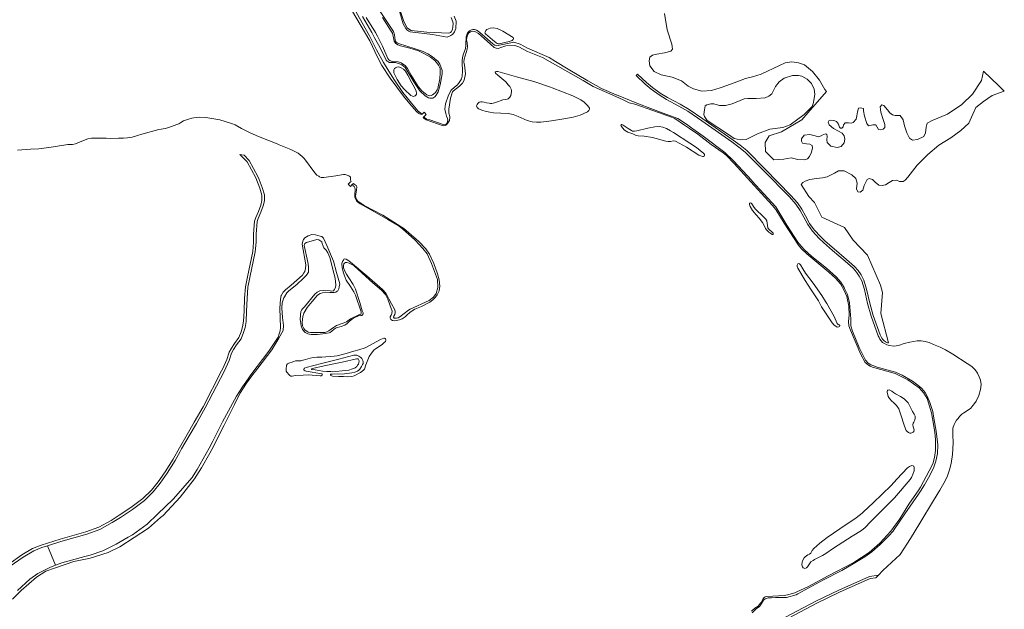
# Model space of a CAD drawing. Header units: metres. Extents: x 200176 to 205485, y 394066 to 399855.
# Tile 229 of 230: x 203917 to 205089, y 398343 to 399044. Entities that reach past the tile are written whole.
import ezdxf

# ---------------------------------------------------------------- set-up
doc = ezdxf.new("R2010")
doc.units = ezdxf.units.M
for name, color, linetype, lineweight in [('B-WE-GR-HEIDE-GV', 200, 'Continuous', 13), ('B-WE-OG-WATER-GV', 130, 'Continuous', 18), ('B-WE-OG-WATER_SLOOT-GV', 120, 'Continuous', 18), ('B-WE-VH-VERHARDING_FUNDERING_ZAND-GV', 7, 'Continuous', 18)]:
    doc.layers.add(name, color=color, linetype=linetype, lineweight=lineweight)

msp = doc.modelspace()

# ---------------------------------------------------------------- linework, layer by layer
at = {"layer": 'B-WE-GR-HEIDE-GV', "flags": 128}
for points in [[(204434.142, 399048.253), (204436.737, 399042.111), (204436.281, 399033.399), (204434.667, 399029.613), (204432.491, 399026.65), (204430.386, 399025.06), (204425.892, 399023.278), (204408.579, 399026.155), (204381.908, 399029.437), (204380.173, 399030.459), (204377.989, 399031.868), (204376.549, 399033.393), (204373.666, 399039.151), (204366.323, 399063.344)], [(204317.703, 399052.857), (204333.313, 399024.84), (204341.831, 399008.075), (204350.017, 398993.043), (204354.337, 398986.069), (204363.179, 398971.942), (204373.233, 398957.471), (204383.309, 398944.709), (204391.366, 398935.411), (204396.059, 398931.786), (204398.64, 398934.08), (204400.754, 398931.297), (204397.995, 398928.493), (204398.966, 398927.634), (204400.705, 398926.097), (204401.7, 398925.696), (204405.343, 398924.781), (204422.3, 398918.792), (204424.684, 398919.603), (204425.133, 398920.261), (204426.021, 398921.768), (204426.616, 398924.554), (204426.255, 398926.551), (204425.168, 398929.406), (204424.108, 398932.306), (204423.054, 398937.725), (204423.748, 398944.021), (204427.301, 398954.231), (204430.725, 398960.149), (204434.586, 398963.781), (204438.253, 398966.665), (204440.276, 398969.472), (204441.64, 398971.683), (204442.759, 398973.792), (204443.679, 398976.818), (204444.236, 398983.195), (204444.063, 398985.511), (204443.81, 398989.781), (204443.808, 398991.584), (204443.804, 398994.89), (204444.073, 398998.792), (204444.762, 399002.261), (204447.564, 399009.838), (204448.119, 399013.079), (204448.032, 399015.96), (204448.307, 399022.38), (204448.479, 399023.508), (204449.559, 399027.117), (204451.014, 399029.274), (204452.256, 399030.757), (204454.619, 399031.949), (204456.57, 399032.337), (204458.489, 399032.253), (204460.65, 399031.534), (204462.861, 399030.171), (204467.637, 399026.374), (204480.235, 399015.386), (204482.502, 399013.805), (204484.627, 399012.922), (204505.344, 399017.391), (204512.855, 399014.709), (204521.597, 399010.104), (204547.209, 398999.097), (204554.843, 398994.418), (204569.83, 398985.231), (204593.113, 398971.25), (204609.359, 398962.343), (204627.076, 398954.648), (204627.361, 398954.524), (204653.277, 398943.82), (204682.684, 398932.909), (204700.053, 398926.326), (204710.448, 398919.624), (204715.164, 398916.244), (204730.21, 398905.461), (204755.954, 398886.293), (204766.549, 398876.302), (204788.189, 398852.638), (204788.357, 398852.456), (204816.889, 398821.523), (204829.892, 398799.723), (204843.078, 398779.572), (204845.048, 398777.283), (204850.685, 398770.732), (204859.515, 398762.402), (204876.929, 398748.487), (204888.925, 398737.755), (204894.165, 398731.921), (204897.992, 398725.728), (204898.626, 398724.42), (204902.046, 398717.363), (204904.475, 398707.407), (204905.942, 398688.514), (204905.927, 398680.093), (204907.977, 398673.799), (204916.107, 398654.218), (204923.425, 398639.116), (204926.631, 398635.571), (204929.617, 398633.875), (204929.812, 398633.8), (204932.283, 398632.848), (204937.279, 398630.835), (204959.226, 398625.212), (204967.155, 398621.413), (204979.22, 398614.357), (204985.621, 398609.669), (204990.537, 398605.506), (204994.288, 398600.797), (204997.311, 398595.803), (205000.051, 398589.058), (205003.437, 398578.294), (205004.877, 398570.358), (205007.695, 398554.823), (205009.575, 398538.841), (205009.202, 398528.475), (205006.969, 398519.414), (205004.724, 398512.08), (204999.803, 398502.061), (204993.695, 398491.19), (204988.925, 398483.669), (204986.611, 398480.021), (204970.257, 398456.626), (204957.666, 398437.945), (204956.207, 398436.254), (204951.239, 398430.5), (204940.984, 398420.179), (204930.922, 398411.66), (204922.752, 398405.652), (204910.76, 398398.321), (204895.128, 398389.44), (204873.462, 398378.275), (204842.988, 398361.591), (204841.068, 398360.54), (204829.595, 398357.41), (204820.87, 398357.081), (204816.439, 398357.209), (204811.456, 398357.054), (204807.51, 398356.755), (204804.118, 398355.735), (204802.193, 398354.052), (204798.538, 398348.183), (204797.323, 398346.434), (204793.595, 398343.869), (204788.665, 398339.171)], [(204346.023, 399053.524), (204355.693, 399039.34), (204362.024, 399029.829), (204363.267, 399025.776), (204363.954, 399019.527), (204364.418, 399018.331), (204365.1, 399017.191), (204366.39, 399016.247), (204367.814, 399015.532), (204387.753, 399009.386), (204397.48, 399006.057), (204402.711, 399003.345), (204408.586, 398999.639), (204415.259, 398994.048), (204417.329, 398990.983), (204420.034, 398983.67), (204420.032, 398979.488), (204417.593, 398966.469), (204415.006, 398958.212), (204412.921, 398954.15), (204411.211, 398952.081), (204408.939, 398950.836), (204407.614, 398950.57), (204405.395, 398950.77), (204403.656, 398951.056), (204399.637, 398953.423), (204393.37, 398959.39), (204386.303, 398969.95), (204379.15, 398982.036), (204375.955, 398987.055), (204372.119, 398990.36), (204369.236, 398991.627), (204364.48, 398992.952), (204356.915, 398993.163), (204355.975, 398993.655), (204354.567, 398994.607), (204353.238, 398996.005), (204345.686, 399011.279), (204339.599, 399022.447), (204336.107, 399028.854), (204325.107, 399047.881)], [(204820.931, 398329.955), (204864.396, 398352.917), (204891.606, 398365.913), (204928.165, 398382.289), (204938.758, 398383.991), (204944.162, 398389.343), (204964.738, 398408.31), (204976.776, 398427.196), (204988.097, 398445.757), (205004.272, 398472.543), (205011.908, 398484.912), (205018.15, 398495.738), (205021.101, 398501.974), (205023.165, 398508.937), (205025.391, 398516.643), (205026.765, 398527.213), (205027.684, 398541.051), (205027.407, 398550.525), (205027.4, 398558.641), (205028.715, 398562.933), (205030.06, 398565.329), (205031.8, 398567.851), (205033.476, 398570.13), (205035.158, 398572.286), (205037.938, 398575.147), (205040.507, 398576.576), (205044.772, 398579.313), (205048.553, 398582.378), (205051.263, 398585.321), (205053.115, 398587.695), (205054.983, 398590.5), (205058.131, 398597.337), (205060.148, 398604.489), (205060.874, 398610.21), (205060.342, 398615.361), (205058.565, 398619.695), (205056.736, 398623.74), (205053.993, 398627.928), (205049.986, 398631.871), (205044.554, 398635.502), (205027.451, 398646.515), (205018.739, 398651.617), (205012.094, 398654.794), (205004.436, 398658.116), (204999.091, 398660.287), (204994.349, 398661.645), (204989.754, 398662.279), (204984.724, 398662.161), (204976.245, 398660.711), (204969.558, 398659.037), (204962.594, 398656.578), (204957.014, 398655.815), (204952.003, 398656.697), (204948.733, 398657.61), (204945.975, 398658.973), (204943.806, 398660.451), (204941.962, 398662.194), (204940.531, 398664.319), (204939.566, 398666.314), (204938.601, 398668.212), (204930.237, 398691.476), (204925.972, 398706.571), (204922.294, 398723.114), (204919.094, 398733.423), (204916.011, 398739.325), (204912.691, 398744.067), (204908.707, 398748.602), (204899.093, 398756.999), (204884.286, 398769.523), (204873.538, 398778.974), (204868.444, 398783.959), (204860.575, 398792.426), (204854.732, 398800.411), (204849.939, 398809.445), (204845.699, 398817.335), (204840.527, 398824.513), (204832.859, 398833.358), (204802.448, 398864.407), (204780.399, 398886.395), (204772.896, 398892.621), (204764.628, 398898.726), (204728.624, 398923.816), (204712.133, 398935.096), (204701.586, 398941.133), (204686.709, 398949.063), (204677.926, 398954.53), (204668.53, 398961.339), (204661.291, 398967.474), (204650.592, 398977.409), (204652.361, 398979.314), (204663.017, 398969.419), (204670.136, 398963.386), (204679.378, 398956.689), (204688.009, 398951.316), (204702.844, 398943.409), (204713.515, 398937.301), (204730.101, 398925.956), (204766.144, 398900.839), (204774.5, 398894.669), (204782.151, 398888.32), (204804.295, 398866.237), (204834.772, 398835.121), (204842.568, 398826.128), (204847.908, 398818.716), (204852.232, 398810.67), (204856.941, 398801.795), (204862.583, 398794.084), (204870.306, 398785.774), (204875.307, 398780.881), (204885.984, 398771.492), (204900.79, 398758.969), (204910.545, 398750.449), (204914.739, 398745.676), (204918.238, 398740.678), (204921.507, 398734.418), (204924.809, 398723.783), (204928.494, 398707.207), (204932.714, 398692.27), (204940.993, 398669.245), (204942.791, 398665.618), (204943.958, 398663.885), (204945.441, 398662.483), (204947.289, 398661.224), (204949.667, 398660.049), (204950.788, 398659.736), (204941.513, 398694.956), (204943.637, 398719.914), (204941.181, 398728.547), (204925.999, 398763.928), (204908.809, 398782.086), (204898.454, 398797.079), (204871.66, 398809.394), (204862.728, 398826.75), (204855.951, 398833.977), (204846.744, 398848.048), (204848.931, 398850.433), (204851.807, 398852.201), (204857.274, 398854.057), (204865.297, 398855.133), (204872.15, 398856.112), (204877.77, 398857.266), (204882.619, 398859.554), (204886.572, 398861.708), (204891.266, 398864.166), (204897.931, 398864.318), (204907.2, 398859.566), (204911.788, 398855.364), (204913.446, 398849.686), (204912.896, 398842.943), (204914.147, 398839.494), (204916.946, 398839), (204920.162, 398841.384), (204921.927, 398846.885), (204925.401, 398853.872), (204927.764, 398855.102), (204931.844, 398854.184), (204934.776, 398850.982), (204939.358, 398847.307), (204943.195, 398846.83), (204947.081, 398847.626), (204951.532, 398850.25), (204955.645, 398852.868), (204960.173, 398853.106), (204963.976, 398851.732), (204968.263, 398851.592), (204970.792, 398853.065), (204973.699, 398856.598), (204984.76, 398871.174), (204997.54, 398883.661), (205010.793, 398894.624), (205024.867, 398903.699), (205036.889, 398912.271), (205046.396, 398920.82), (205051.062, 398931.721), (205054.785, 398939.393), (205063.868, 398946.718), (205074.193, 398953.887), (205088.551, 398959.114), (205081.667, 398965.663), (205063.734, 398982.871), (205061.583, 398971.587), (205050.853, 398955.227), (205037.984, 398943.239), (205021.001, 398931.643), (205002.628, 398924.275), (204996.689, 398920.855), (204995.577, 398916.239), (204994.977, 398909.439), (204992.714, 398905.083), (204985.339, 398901.575), (204979.503, 398900.877), (204975.699, 398903.158), (204972.438, 398909.553), (204969.903, 398917.688), (204968.283, 398924.839), (204964.764, 398930.109), (204958.922, 398929.98), (204955.459, 398930.698), (204952.31, 398933.398), (204949.731, 398936.836), (204945.233, 398942.088), (204943.006, 398942.558), (204940.961, 398940.311), (204941.681, 398933.909), (204944.304, 398925.132), (204946.332, 398919.217), (204946.52, 398915.702), (204944.558, 398913.798), (204941.689, 398912.956), (204938.813, 398913.596), (204937.147, 398916.138), (204935.884, 398919.015), (204932.176, 398918.903), (204927.156, 398917.713), (204925.194, 398920.515), (204922.162, 398929.305), (204921.123, 398935.728), (204921.099, 398938.523), (204917.221, 398939.314), (204915.007, 398938.634), (204913.887, 398934.334), (204913.26, 398929.801), (204912.266, 398925.696), (204908.747, 398921.732), (204906.823, 398921.042), (204903.207, 398921.187), (204899.088, 398921.411), (204897.355, 398919.09), (204896.778, 398916.655), (204895.363, 398915.113), (204893.84, 398915.003), (204892.38, 398916.374), (204891.299, 398919.644), (204889.075, 398922.976), (204885.85, 398924.118), (204882.014, 398924.512), (204879.768, 398923.697), (204879.012, 398922.083), (204880.252, 398919.142), (204885.317, 398914.56), (204891.209, 398911.446), (204895.523, 398909.252), (204898.052, 398905.998), (204898.736, 398901.902), (204897.985, 398897.571), (204894.644, 398893.064), (204889.663, 398891.991), (204882.229, 398893.554), (204877.778, 398897.899), (204877.563, 398901.014), (204877.945, 398905.197), (204877.583, 398907.417), (204876.297, 398908.138), (204873.385, 398907.559), (204870.622, 398905.871), (204867.317, 398904.793), (204863.47, 398905.967), (204857.204, 398907.472), (204850.692, 398906.792), (204847.298, 398902.336), (204847.341, 398899.537), (204848.646, 398897.217), (204853.142, 398896.381), (204857.051, 398896.195), (204860.011, 398894.434), (204860.305, 398891.558), (204859.152, 398886.56), (204856.799, 398881.318), (204854.544, 398878.397), (204851.106, 398877.394), (204842.823, 398877.794), (204835.109, 398879.608), (204826.236, 398878.221), (204814.28, 398877.396), (204804.402, 398887.416), (204803.941, 398897.891), (204808.964, 398906.094), (204823.459, 398910.712), (204847.725, 398925.05), (204855.265, 398933.485), (204876.908, 398958.779), (204875.086, 398961.161), (204868.552, 398971.997), (204860.26, 398982.423), (204850.868, 398990.278), (204843.941, 398992.837), (204835.641, 398993.997), (204827.886, 398992.812), (204821.082, 398989.532), (204799.384, 398979.237), (204788.971, 398976.199), (204780.835, 398973.999), (204770.514, 398969.901), (204758.66, 398965.756), (204750.547, 398962.789), (204740.427, 398959.82), (204728.884, 398958.989), (204718.71, 398961.566), (204712.639, 398965.097), (204704.715, 398971.285), (204693.546, 398975.484), (204680.531, 398978.327), (204672.205, 398982.26), (204667.03, 398989.242), (204666.322, 398994.945), (204666.946, 398999.569), (204670.009, 399001.671), (204675.396, 399003.077), (204684.504, 399004.422), (204691.761, 399006.418), (204693.809, 399008.902), (204693.409, 399012.003), (204693.189, 399014.995), (204687.502, 399031.75), (204684.335, 399051.174)], [(203914.92, 398365.679), (203929.318, 398379.159), (203939.01, 398385.692), (203953.123, 398392.943), (203959.868, 398395.524), (203950.49, 398418.601), (203943.85, 398416.498), (203934.08, 398412.752), (203921.559, 398405.309), (203906.206, 398394.407)]]:
    msp.add_lwpolyline(points, dxfattribs=at)
for points in [[(204479.784, 399019.842), (204471.445, 399026.965), (204470.948, 399027.689), (204470.852, 399028.361), (204470.902, 399028.915), (204471.314, 399030.241), (204471.889, 399031.01), (204473.038, 399032.333), (204477.145, 399033.666), (204481.05, 399034.134), (204485.368, 399033.529), (204489.86, 399031.652), (204491.936, 399030.341), (204504.229, 399022.574), (204504.68, 399021.878), (204504.759, 399021.124), (204504.506, 399020.381), (204503.842, 399019.88), (204503.01, 399019.356), (204499.502, 399018.1), (204487.839, 399015.373), (204486.398, 399015.329), (204485.337, 399015.616), (204483.968, 399016.268)], [(204386.977, 398963.428), (204388.986, 398958.954), (204389.437, 398956.535), (204389.328, 398955.461), (204388.678, 398954.306), (204387.989, 398953.605), (204386.667, 398952.876), (204385.564, 398952.726), (204384.448, 398953.076), (204382.79, 398954.022), (204375.147, 398961.045), (204371.199, 398965.308), (204366.406, 398972.837), (204362.378, 398980.776), (204362.246, 398983.007), (204362.62, 398984.478), (204363.255, 398985.765), (204364.283, 398986.728), (204365.922, 398987.577), (204368.029, 398987.813), (204371.324, 398986.671), (204373.95, 398985.125), (204376.18, 398982.643), (204379.023, 398977.862), (204383.694, 398969.083)], [(204812.069, 398955.746), (204816.317, 398964.399), (204820.83, 398969.943), (204826.79, 398974.312), (204836.512, 398977.661), (204843.756, 398977.631), (204847.583, 398976.974), (204854.232, 398973.116), (204859.284, 398968.183), (204862.363, 398961.265), (204863.324, 398955.409), (204861.62, 398945.689), (204859.912, 398940.597), (204850.54, 398931.156), (204833.892, 398919.128), (204825.266, 398915.766), (204809.778, 398913.829), (204795.096, 398908.169), (204781.437, 398901.522), (204774.37, 398901.123), (204767.269, 398902.856), (204759.424, 398908.372), (204735.27, 398924.138), (204731.857, 398928.686), (204731.219, 398931.251), (204731.897, 398936.782), (204732.747, 398941.398), (204734.59, 398942.776), (204739.292, 398943.873), (204743.126, 398943.764), (204749.801, 398942.098), (204756.925, 398942.13), (204764.862, 398943.979), (204779.058, 398949.707), (204783.511, 398950.442), (204793.556, 398950.438), (204804.157, 398951.097), (204808.502, 398952.869)]]:
    msp.add_lwpolyline(points, close=True, dxfattribs=at)
at = {"layer": 'B-WE-OG-WATER-GV', "flags": 128}
for points in [[(204787.959, 398341.047), (204791.685, 398344.616), (204795.886, 398347.137), (204798.159, 398349.982), (204799.206, 398351.46), (204801.296, 398355.421), (204802.86, 398357.329), (204804.043, 398358.221), (204806.072, 398358.461), (204827.074, 398359.791), (204832.089, 398360.802), (204839.2, 398362.764), (204841.841, 398363.962), (204846.185, 398365.932), (204855.671, 398370.299), (204879.068, 398382.918), (204909.709, 398398.92), (204927.966, 398410.731), (204940.316, 398421.709), (204953.597, 398435.993), (204964.093, 398450.632), (204975.035, 398468.001), (204986.759, 398485.121), (204988.871, 398488.204), (204999.336, 398507.623), (205003.562, 398516.018), (205005.692, 398523.463), (205006.581, 398531.931), (205006.853, 398545.044), (205005.847, 398553.689), (205003.142, 398570.043), (205002.034, 398576.739), (204996.64, 398593.631), (204992.954, 398600.187), (204987.093, 398606.469), (204973.898, 398616.065), (204958.699, 398623.651), (204931.765, 398630.902), (204929.173, 398632.177), (204926.969, 398633.262), (204922.939, 398636.649), (204918.008, 398646.236), (204905.493, 398674.83), (204903.772, 398679.912), (204903.346, 398685.064), (204904.056, 398692.642), (204903.43, 398703.306), (204901.303, 398714.78), (204898.033, 398722.205), (204893.714, 398730.157), (204887.75, 398736.879), (204879.915, 398744.014), (204853.69, 398765.484), (204847.152, 398771.686), (204843.719, 398775.829), (204843.591, 398776.029), (204826.878, 398802.106), (204816.965, 398818.178), (204812.458, 398823.617), (204787.125, 398851.32), (204767.214, 398873.095), (204758.191, 398882.349), (204754.014, 398885.702), (204739.894, 398895.623), (204724.023, 398907.763), (204713.968, 398914.575), (204707.985, 398918.628), (204696.552, 398926.626), (204692.852, 398927.928), (204671.598, 398935.651), (204649.071, 398943.541), (204642.495, 398945.256), (204635.274, 398948.751), (204626.297, 398952.765), (204599.599, 398964.703), (204587.547, 398971.708), (204539.213, 398999.176), (204521.355, 399005.948), (204511.143, 399011.713), (204506.241, 399013.352), (204495.491, 399012.692), (204490.8, 399011.086), (204486.714, 399009.872), (204484.02, 399009.96), (204481.632, 399010.992), (204477.113, 399015.401), (204463.18, 399027.352), (204458.769, 399029.825), (204455.999, 399030.209), (204453.495, 399029.561), (204451.809, 399028.182), (204450.133, 399025.549), (204449.144, 399022.386), (204448.87, 399019.801), (204449.692, 399016.321), (204450.039, 399012.247), (204449.677, 399009.089), (204446.159, 398997.18), (204445.726, 398993.69), (204446.223, 398991.587), (204446.548, 398990.21), (204447.611, 398979.722), (204446.216, 398972.054), (204444.197, 398968.625), (204440.628, 398965.109), (204433.426, 398959.239), (204432.089, 398958.029), (204429.696, 398950.575), (204427.682, 398937.405), (204428.051, 398932.944), (204429.08, 398928.968), (204429.035, 398927.621), (204428.657, 398924.223), (204427.221, 398921.573), (204425.213, 398919.011), (204423.429, 398918.314), (204421.089, 398917.944), (204400.794, 398925.029), (204399.535, 398925.646), (204398.146, 398926.784), (204397.151, 398927.746), (204397.995, 398928.493), (204400.754, 398931.297), (204398.64, 398934.08), (204396.059, 398931.786), (204395.136, 398931.107), (204392.154, 398932.614), (204389.423, 398934.971), (204381.361, 398943.964), (204373.944, 398953.201), (204358.144, 398974.49), (204348.319, 398989.389), (204342.832, 398999.362), (204333.947, 399018.826), (204312.228, 399055.71)], [(204368.919, 399058.247), (204374.172, 399041.682), (204378.269, 399034.225), (204380.921, 399032.356), (204383.03, 399031.237), (204401.781, 399029.236), (204427.845, 399027.849), (204429.007, 399028.149), (204429.748, 399028.573), (204430.585, 399029.68), (204432.126, 399032.401), (204432.657, 399035.287), (204432.831, 399039.552), (204432.588, 399041.541), (204430.457, 399046.487)], [(204329.462, 399046.608), (204340.643, 399028.827), (204342.917, 399024.258), (204348.785, 399012.468), (204355.458, 398997.896), (204356.608, 398996.296), (204357.806, 398995.406), (204359.066, 398994.725), (204360.788, 398994.203), (204367.7, 398993.823), (204370.999, 398992.741), (204372.918, 398991.612), (204375.754, 398989.326), (204378.599, 398986.113), (204383.155, 398978.078), (204391.53, 398964.411), (204395.706, 398959.491), (204401.672, 398954.685), (204403.625, 398953.719), (204404.872, 398953.539), (204406.716, 398953.745), (204408.581, 398954.614), (204410.054, 398955.654), (204411.832, 398957.313), (204414.005, 398960.585), (204414.656, 398962.109), (204417.253, 398973.62), (204417.676, 398980.814), (204417.434, 398985.939), (204415.619, 398989.96), (204414.601, 398991.052), (204411.003, 398995.386), (204406.097, 398999.382), (204399.01, 399003.433), (204391.966, 399006.721), (204381.64, 399009.972), (204370.518, 399012.709), (204367.063, 399013.944), (204364.274, 399015.894), (204362.701, 399018.235), (204362.104, 399022.339), (204360.905, 399027.72), (204358.62, 399031.465), (204349.142, 399046.705)], [(203914.675, 398888.722), (203930.128, 398889.894), (203940.15, 398890.512), (203957.767, 398892.746), (203974.489, 398895.446), (203980.323, 398895.639), (203983.672, 398896.312), (203989.46, 398898.932), (203998.658, 398902.434), (204002.824, 398903.241), (204010.141, 398903.237), (204020.174, 398902.974), (204025.771, 398902.828), (204034.932, 398903.03), (204041.041, 398903.062), (204045.674, 398903.409), (204051.084, 398904.344), (204055.175, 398905.441), (204057.704, 398906.289), (204062.682, 398907.848), (204083.109, 398913.287), (204090.726, 398914.522), (204097.924, 398916.926), (204104.466, 398919.47), (204106.678, 398920.197), (204109.256, 398921.754), (204112.149, 398923.741), (204114.614, 398924.689), (204116.818, 398925.298), (204122.25, 398926.896), (204124.365, 398927.25), (204131.503, 398928.09), (204138.96, 398927.696), (204155.381, 398924.976), (204169.152, 398920.68), (204173.529, 398919.025), (204181.29, 398914.761), (204191.543, 398909.4), (204201.64, 398905.237), (204223.61, 398896.379), (204226.146, 398895.356), (204239.892, 398889.66), (204248.572, 398885.285), (204253.34, 398881.37), (204256.319, 398878.385), (204268.498, 398861.986), (204270.993, 398859.225), (204273.177, 398857.815), (204274.163, 398857.296), (204276.17, 398856.422), (204279.171, 398856.192), (204293.553, 398858.364), (204302.384, 398859.99), (204304.448, 398859.943), (204309.062, 398858.272), (204310.139, 398857.699), (204310.837, 398856.796), (204310.9, 398854.605), (204311.066, 398853.216), (204311.67, 398851.63), (204310.49, 398850.726), (204308.226, 398848.553), (204310.748, 398845.838), (204312.947, 398848.11), (204314.426, 398849.207), (204315.208, 398848.357), (204315.288, 398848.27), (204317.518, 398846.833), (204318.259, 398845.167), (204318.144, 398841.421), (204316.985, 398834.23), (204317.945, 398830.22), (204319.653, 398828.107), (204327.239, 398823.024), (204349.366, 398811.714), (204366.764, 398800.73), (204374.275, 398795.937), (204388.806, 398783.059), (204391.655, 398780.534), (204400.4, 398771.57), (204404.922, 398765.462), (204410.194, 398754.36), (204414.461, 398741.759), (204416.354, 398734.739), (204417.124, 398727.273), (204416.207, 398721.539), (204413.808, 398717.047), (204411.888, 398713.995), (204408.984, 398711.153), (204405.37, 398708.36), (204395.177, 398703.168), (204387.586, 398699.888), (204381.834, 398696.214), (204381.473, 398695.984), (204377.935, 398692.901), (204375.897, 398690.902), (204372.461, 398688.62), (204369.144, 398687.375), (204363.21, 398686.072), (204360.77, 398686.525), (204358.905, 398687.746), (204358.148, 398689.176), (204358.117, 398690.793), (204359.155, 398692.765), (204360.102, 398694.791), (204360.335, 398697.484), (204357.711, 398704.935), (204355.419, 398711.697), (204352.611, 398717.165), (204347.621, 398722.687), (204337.607, 398731.169), (204329.183, 398738.59), (204315.189, 398751.384), (204312.556, 398753.181), (204309.38, 398754.682), (204306.43, 398755.313), (204304.903, 398755.227), (204303.817, 398754.637), (204303.457, 398754.234), (204303.134, 398753.686), (204302.585, 398751.918), (204302.573, 398748.972), (204304.575, 398744.225), (204306.129, 398741.566), (204308.742, 398737.096), (204313.914, 398729.375), (204316.851, 398723.709), (204322.18, 398707.899), (204324.824, 398697.976), (204325.844, 398695.53), (204325.8, 398694.202), (204324.902, 398692.886), (204324.45, 398692.537), (204323.198, 398692.29), (204322.467, 398692.72), (204316.849, 398690.493), (204313.086, 398688.28), (204309.618, 398685.525), (204306.967, 398682.904), (204303.983, 398680.97), (204299.687, 398679.317), (204293.882, 398677.815), (204291.387, 398676.086), (204288.843, 398673.647), (204286.746, 398672.176), (204285.562, 398671.886), (204281.285, 398670.84), (204271.529, 398669.942), (204264.004, 398669.699), (204260.017, 398670.448), (204256.82, 398672.331), (204253.774, 398675.724), (204252.03, 398680.073), (204251.056, 398688.028), (204251.764, 398696.961), (204252.641, 398698.659), (204253.61, 398700.303), (204256.245, 398702.688), (204268.502, 398717.86), (204271.228, 398720.191), (204274.561, 398721.673), (204278.738, 398722.289), (204286.724, 398721.645), (204288.799, 398721.407), (204290.777, 398721.842), (204291.621, 398723.067), (204293.074, 398725.533), (204293.414, 398728.408), (204292.526, 398736.928), (204291.107, 398742.552), (204286.401, 398761.203), (204283.883, 398766.746), (204281.875, 398770.02), (204280.408, 398771.499), (204279.361, 398772.854), (204278.217, 398774.881), (204277.375, 398777.837), (204276.903, 398779.961), (204273.067, 398782.22), (204270.664, 398782.528), (204258.602, 398779.175), (204256.467, 398777.849), (204255.983, 398777.026), (204255.794, 398775.661), (204260.212, 398755.59), (204261.075, 398750.161), (204261.008, 398745.033), (204260.744, 398743.958), (204258.447, 398740.267), (204254.752, 398736.292), (204247.046, 398729.266), (204237.363, 398721.805), (204235.055, 398719.35), (204232.286, 398714.647), (204231.505, 398713.322), (204229.626, 398707.416), (204229.112, 398701.321), (204230.096, 398690.04), (204231.337, 398680.45), (204230.732, 398674.41), (204225.751, 398665.533), (204217.391, 398651.757), (204200.589, 398629.912), (204193.693, 398620.766), (204187.099, 398612.021), (204179.31, 398599.631), (204172.725, 398586.778), (204160.564, 398561.953), (204145.945, 398533.16), (204143.638, 398528.617), (204133.814, 398511.52), (204125.305, 398498.324), (204108.32, 398476.586), (204087.916, 398454.894), (204085.058, 398452.432), (204070.44, 398439.843), (204036.589, 398417.459), (204022.536, 398410.727), (204001.173, 398404.116), (203995.577, 398402.983), (203981.897, 398400.214), (203959.996, 398392.69), (203948.503, 398388.633), (203937.255, 398381.232), (203918.983, 398365.666), (203908.684, 398355.156)]]:
    msp.add_lwpolyline(points, dxfattribs=at)
for points in [[(204484.406, 398982.519), (204486.102, 398982.28), (204508.479, 398976.193), (204528.812, 398970.613), (204548.876, 398963.609), (204550.729, 398962.91), (204575.506, 398953.561), (204584.876, 398948.613), (204588.678, 398945.93), (204593.207, 398941.363), (204595.023, 398938.964), (204595.064, 398937.42), (204594.253, 398935.935), (204592.982, 398934.53), (204584.031, 398930.62), (204575.572, 398928.193), (204564.66, 398926.008), (204550.025, 398923.736), (204537.227, 398922.219), (204532.081, 398922.083), (204527.154, 398922.642), (204521.171, 398924.202), (204517.631, 398925.717), (204510.343, 398928.933), (204504.477, 398931.122), (204498.367, 398932.251), (204481.121, 398933.289), (204476.737, 398933.908), (204470.944, 398935.04), (204468.101, 398936.018), (204462.957, 398938.035), (204461.522, 398939.577), (204460.859, 398941.677), (204461.501, 398943.198), (204462.398, 398944.506), (204464.073, 398945.736), (204466.09, 398946.258), (204467.418, 398946.362), (204470.023, 398945.841), (204472.837, 398945.134), (204475.76, 398944.615), (204477.401, 398944.282), (204479.027, 398944.464), (204482.054, 398945.087), (204484.406, 398945.855), (204486.747, 398946.819), (204488.714, 398947.687), (204491.963, 398948.687), (204495.252, 398949.219), (204497.178, 398949.478), (204498.511, 398950.022), (204500.443, 398951.797), (204501.54, 398953.874), (204502.15, 398955.985), (204502.361, 398958.71), (204502.251, 398959.598), (204501.92, 398961.186), (204500.339, 398964.523), (204498.611, 398966.427), (204495.465, 398970.116), (204486.249, 398978.014), (204483.442, 398980.237), (204482.928, 398981.299), (204482.89, 398981.449), (204483.23, 398982.135)], [(204694.969, 398909.805), (204714.424, 398897.093), (204722.318, 398892.113), (204726.887, 398888.632), (204731.194, 398884.933), (204731.985, 398883.55), (204731.975, 398882.921), (204731.393, 398881.885), (204730.822, 398881.478), (204729.432, 398881.39), (204727.555, 398882.05), (204725.369, 398883.031), (204710.577, 398892.243), (204697.538, 398899.474), (204695.112, 398899.967), (204691.539, 398899.333), (204688.605, 398899.317), (204686.077, 398899.747), (204670.172, 398903.805), (204660.19, 398905.637), (204653.104, 398905.791), (204650.718, 398906.451), (204648.961, 398907.1), (204646.752, 398908.349), (204644.309, 398908.917), (204640.761, 398910.364), (204636.994, 398912.582), (204634.267, 398915.552), (204632.697, 398917.928), (204632.479, 398918.191), (204632.638, 398918.855), (204632.969, 398919.284), (204633.684, 398919.411), (204635.086, 398918.601), (204641.183, 398914.614), (204645.139, 398912.086), (204646.501, 398911.62), (204648.554, 398911.548), (204651.556, 398911.776), (204664.453, 398914.931), (204672.965, 398916.557), (204677.94, 398916.891), (204682.471, 398916.103), (204686.694, 398914.617), (204691.565, 398912.029)], [(204796.835, 398807.987), (204793.3, 398811.904), (204789.134, 398817.359), (204786.302, 398821.792), (204785.457, 398824.416), (204785.438, 398825.508), (204785.62, 398825.903), (204786.609, 398826.368), (204787.37, 398825.957), (204788.275, 398825.267), (204791.159, 398820.61), (204792.443, 398818.794), (204802.294, 398809.608), (204804.849, 398806.873), (204806.018, 398804.873), (204806.612, 398802.152), (204807.359, 398796.411), (204808.018, 398795.429), (204813.298, 398790.742), (204813.528, 398790.09), (204813.541, 398789.192), (204813.033, 398788.683), (204812.495, 398788.636), (204811.66, 398789.029), (204810.652, 398789.657), (204808.499, 398791.506), (204805.686, 398794.338), (204804.574, 398795.921), (204802.709, 398800.07), (204800.903, 398802.783)], [(204867.571, 398709.839), (204858.777, 398723.07), (204851.834, 398734.068), (204842.878, 398748.671), (204842.189, 398750.626), (204842.159, 398751.598), (204842.18, 398752.347), (204842.488, 398753.046), (204843.076, 398753.887), (204844.116, 398754.129), (204845.353, 398753.359), (204846.126, 398752.56), (204848.822, 398747.703), (204852.255, 398742.704), (204861.338, 398730.755), (204871.37, 398716.245), (204875.905, 398709.054), (204877.51, 398706.51), (204886.198, 398691.374), (204889.706, 398683.024), (204890.25, 398682.368), (204891.074, 398681.854), (204891.973, 398681.358), (204893.067, 398680.359), (204893.056, 398680.239), (204892.645, 398679.478), (204891.588, 398678.801), (204889.93, 398678.69), (204888.041, 398679.739), (204886.238, 398680.926), (204883.866, 398683.547), (204871.145, 398702.719)], [(204287.182, 398622.316), (204287.534, 398622.601), (204288.961, 398622.621), (204303.683, 398623.178), (204312.455, 398624.286), (204315.967, 398624.924), (204319.22, 398626.268), (204320.82, 398627.418), (204321.981, 398628.763), (204324.055, 398631.971), (204325.238, 398633.981), (204325.9, 398635.313), (204326.07, 398636.751), (204325.633, 398639.038), (204325.309, 398639.844), (204324.498, 398641.183), (204323.214, 398642.554), (204320.764, 398644.243), (204318.448, 398645.115), (204317.018, 398645.404), (204314.782, 398645.367), (204302.902, 398641.907), (204297.202, 398640.515), (204276.248, 398635.399), (204258.087, 398630.778), (204256.023, 398629.779), (204255.627, 398629.212), (204255.407, 398628.42), (204255.492, 398627.939), (204255.86, 398627.414), (204256.911, 398626.796), (204258.079, 398626.169), (204276.967, 398623.042), (204277.26, 398622.808), (204277.284, 398622.117), (204276.999, 398621.424), (204276.133, 398620.58), (204274.878, 398620.643), (204260.506, 398621.725), (204254.68, 398621.651), (204245.357, 398621.174), (204241.337, 398620.405), (204239.955, 398620.358), (204238.741, 398621.011), (204237.844, 398621.786), (204234.973, 398624.953), (204234.425, 398626.321), (204234.252, 398628.638), (204234.886, 398633.37), (204235.953, 398635.079), (204237.357, 398635.79), (204238.644, 398636.2), (204241.356, 398636.941), (204242.498, 398637.314), (204243.576, 398637.786), (204245.498, 398638.438), (204246.906, 398638.531), (204249.58, 398638.371), (204251.978, 398638.682), (204254.324, 398639.148), (204254.555, 398639.194), (204262.753, 398641.624), (204266.618, 398642.547), (204270.824, 398642.899), (204276.814, 398642.939), (204291.323, 398643.867), (204294.954, 398644.496), (204305.676, 398647.347), (204314.755, 398649.812), (204320.641, 398651.451), (204328.401, 398654.078), (204346.756, 398663.936), (204350.516, 398665.412), (204351.207, 398665.436), (204352.029, 398664.952), (204352.55, 398664.583), (204352.931, 398663.559), (204352.791, 398662.904), (204352.374, 398661.673), (204351.032, 398660.126), (204348.613, 398658.106), (204340.601, 398652.859), (204338.553, 398651.052), (204335.853, 398647.721), (204333.268, 398643.645), (204329.323, 398633.605), (204327.472, 398628.79), (204326.32, 398627.253), (204322.815, 398624.643), (204315.283, 398620.836), (204312.426, 398620.059), (204307.204, 398619.443), (204302.547, 398619.787), (204297.164, 398619.964), (204296.573, 398619.984), (204289.451, 398620.426), (204287.673, 398621.166), (204287.334, 398621.426), (204287.012, 398621.924)], [(204287.672, 398625.713), (204282.679, 398625.952), (204277.526, 398626.342), (204268.902, 398627.73), (204264.933, 398628.407), (204264.454, 398628.689), (204264.592, 398628.977), (204265.616, 398629.358), (204279.611, 398632.649), (204293.119, 398635.376), (204301.079, 398636.983), (204317.881, 398641.02), (204319.426, 398641.033), (204319.929, 398640.737), (204320.58, 398640.015), (204321.058, 398638.319), (204320.843, 398636.231), (204320.3, 398634.736), (204319.408, 398633.324), (204318.369, 398631.875), (204316.314, 398630.317), (204315.004, 398629.398), (204313.467, 398628.826), (204309.082, 398627.595), (204300.86, 398626.532), (204293.64, 398625.71), (204289.559, 398625.622)], [(204979.434, 398578.286), (204981.151, 398574.944), (204982.327, 398572.75), (204982.674, 398570.754), (204982.009, 398568.054), (204980.777, 398565.77), (204980.007, 398564.534), (204979.748, 398562.28), (204980.192, 398560.033), (204981.324, 398556.341), (204981.001, 398554.699), (204980.242, 398553.582), (204978.556, 398552.916), (204977.178, 398552.439), (204975.988, 398552.672), (204974.603, 398553.408), (204973.04, 398554.572), (204971.7, 398555.788), (204969.885, 398560.732), (204965.07, 398575.625), (204963.195, 398581.423), (204960.427, 398585.245), (204956.853, 398588.996), (204954.734, 398590.697), (204952.184, 398593.747), (204950.436, 398596.043), (204949.815, 398598.21), (204949.13, 398600.988), (204949.333, 398602.641), (204949.556, 398603.202), (204950.046, 398603.786), (204951.71, 398604.212), (204953.25, 398603.316), (204954.956, 398602.381), (204956.765, 398601), (204959.135, 398599.397), (204964.911, 398596.118), (204969.444, 398593.294), (204971.667, 398591.147), (204974.141, 398588.589)], [(204907.585, 398430.081), (204885.545, 398415.714), (204876.141, 398409.494), (204872.176, 398407.006), (204866.016, 398403.851), (204862.948, 398402.394), (204861.376, 398401.402), (204858.457, 398399.47), (204854.418, 398393.596), (204853.075, 398392.461), (204851.138, 398391.698), (204850.337, 398391.942), (204849.364, 398392.421), (204848.43, 398393.575), (204847.62, 398396.05), (204847.975, 398399.07), (204848.515, 398400.958), (204850.523, 398404.284), (204851.505, 398405.452), (204854.95, 398407.819), (204856.864, 398408.852), (204858.383, 398410.067), (204859.267, 398411.486), (204859.934, 398413.169), (204861.834, 398415.608), (204869.047, 398421.985), (204877.718, 398428.661), (204892.794, 398438.784), (204912.177, 398451.946), (204919.351, 398457.647), (204921.061, 398459.241), (204932.388, 398469.803), (204953.978, 398490.489), (204960.829, 398497.917), (204973.292, 398511.193), (204975.902, 398512.936), (204978.446, 398513.958), (204980.139, 398513.92), (204980.786, 398513.327), (204981.344, 398511.263), (204981.177, 398507.934), (204980.17, 398504.684), (204978.028, 398499.917), (204976.516, 398497.49), (204957.764, 398475.546), (204934.196, 398451.821), (204929.484, 398447.078), (204923.175, 398440.52), (204918.537, 398437.052)]]:
    msp.add_lwpolyline(points, close=True, dxfattribs=at)
at = {"layer": 'B-WE-OG-WATER_SLOOT-GV', "flags": 128}
for points in [[(204788.665, 398339.171), (204793.595, 398343.869), (204797.323, 398346.434), (204798.538, 398348.183), (204802.193, 398354.052), (204804.118, 398355.735), (204807.51, 398356.755), (204811.456, 398357.054), (204816.439, 398357.209), (204820.87, 398357.081), (204829.595, 398357.41), (204841.068, 398360.54), (204842.988, 398361.591), (204873.462, 398378.275), (204895.128, 398389.44), (204910.76, 398398.321), (204922.752, 398405.652), (204930.922, 398411.66), (204940.984, 398420.179), (204951.239, 398430.5), (204956.207, 398436.254), (204957.666, 398437.945), (204970.257, 398456.626), (204986.611, 398480.021), (204988.925, 398483.669), (204993.695, 398491.19), (204999.803, 398502.061), (205004.724, 398512.08), (205006.969, 398519.414), (205009.202, 398528.475), (205009.575, 398538.841), (205007.695, 398554.823), (205004.877, 398570.358), (205003.437, 398578.294), (205000.051, 398589.058), (204997.311, 398595.803), (204994.288, 398600.797), (204990.537, 398605.506), (204985.621, 398609.669), (204979.22, 398614.357), (204967.155, 398621.413), (204959.226, 398625.212), (204937.279, 398630.835), (204932.283, 398632.848), (204929.812, 398633.8), (204929.617, 398633.875), (204926.631, 398635.571), (204923.425, 398639.116), (204916.107, 398654.218), (204907.977, 398673.799), (204905.927, 398680.093), (204905.942, 398688.514), (204904.475, 398707.407), (204902.046, 398717.363), (204898.626, 398724.42), (204897.992, 398725.728), (204894.165, 398731.921), (204888.925, 398737.755), (204876.929, 398748.487), (204859.515, 398762.402), (204850.685, 398770.732), (204845.048, 398777.283), (204843.078, 398779.572), (204829.892, 398799.723), (204816.889, 398821.523), (204788.357, 398852.456), (204788.189, 398852.638), (204766.549, 398876.302), (204755.954, 398886.293), (204730.21, 398905.461), (204715.164, 398916.244), (204710.448, 398919.624), (204700.053, 398926.326), (204682.684, 398932.909), (204653.277, 398943.82), (204627.361, 398954.524), (204627.076, 398954.648), (204609.359, 398962.343), (204593.113, 398971.25), (204569.83, 398985.231), (204554.843, 398994.418), (204547.209, 398999.097), (204521.597, 399010.104), (204512.855, 399014.709), (204505.344, 399017.391), (204484.627, 399012.922), (204482.502, 399013.805), (204480.235, 399015.386), (204467.637, 399026.374), (204462.861, 399030.171), (204460.65, 399031.534), (204458.489, 399032.253), (204456.57, 399032.337), (204454.619, 399031.949), (204452.256, 399030.757), (204451.014, 399029.274), (204449.559, 399027.117), (204448.479, 399023.508), (204448.307, 399022.38), (204448.032, 399015.96), (204448.119, 399013.079), (204447.564, 399009.838), (204444.762, 399002.261), (204444.073, 398998.792), (204443.804, 398994.89), (204443.808, 398991.584), (204443.81, 398989.781), (204444.063, 398985.511), (204444.236, 398983.195), (204443.679, 398976.818), (204442.759, 398973.792), (204441.64, 398971.683), (204440.276, 398969.472), (204438.253, 398966.665), (204434.586, 398963.781), (204430.725, 398960.149), (204427.301, 398954.231), (204423.748, 398944.021), (204423.054, 398937.725), (204424.108, 398932.306), (204425.168, 398929.406), (204426.255, 398926.551), (204426.616, 398924.554), (204426.021, 398921.768), (204425.133, 398920.261), (204424.684, 398919.603), (204422.3, 398918.792), (204405.343, 398924.781), (204401.7, 398925.696), (204400.705, 398926.097), (204398.966, 398927.634), (204397.995, 398928.493), (204397.151, 398927.746), (204398.146, 398926.784), (204399.535, 398925.646), (204400.794, 398925.029), (204421.089, 398917.944), (204423.429, 398918.314), (204425.213, 398919.011), (204427.221, 398921.573), (204428.657, 398924.223), (204429.035, 398927.621), (204429.08, 398928.968), (204428.051, 398932.944), (204427.682, 398937.405), (204429.696, 398950.575), (204432.089, 398958.029), (204433.426, 398959.239), (204440.628, 398965.109), (204444.197, 398968.625), (204446.216, 398972.054), (204447.611, 398979.722), (204446.548, 398990.21), (204446.223, 398991.587), (204445.726, 398993.69), (204446.159, 398997.18), (204449.677, 399009.089), (204450.039, 399012.247), (204449.692, 399016.321), (204448.87, 399019.801), (204449.144, 399022.386), (204450.133, 399025.549), (204451.809, 399028.182), (204453.495, 399029.561), (204455.999, 399030.209), (204458.769, 399029.825), (204463.18, 399027.352), (204477.113, 399015.401), (204481.632, 399010.992), (204484.02, 399009.96), (204486.714, 399009.872), (204490.8, 399011.086), (204495.491, 399012.692), (204506.241, 399013.352), (204511.143, 399011.713), (204521.355, 399005.948), (204539.213, 398999.176), (204587.547, 398971.708), (204599.599, 398964.703), (204626.297, 398952.765), (204635.274, 398948.751), (204642.495, 398945.256), (204649.071, 398943.541), (204671.598, 398935.651), (204692.852, 398927.928), (204696.552, 398926.626), (204707.985, 398918.628), (204713.968, 398914.575), (204724.023, 398907.763), (204739.894, 398895.623), (204754.014, 398885.702), (204758.191, 398882.349), (204767.214, 398873.095), (204787.125, 398851.32), (204812.458, 398823.617), (204816.965, 398818.178), (204826.878, 398802.106), (204843.591, 398776.029), (204843.719, 398775.829), (204847.152, 398771.686), (204853.69, 398765.484), (204879.915, 398744.014), (204887.75, 398736.879), (204893.714, 398730.157), (204898.033, 398722.205), (204901.303, 398714.78), (204903.43, 398703.306), (204904.056, 398692.642), (204903.346, 398685.064), (204903.772, 398679.912), (204905.493, 398674.83), (204918.008, 398646.236), (204922.939, 398636.649), (204926.969, 398633.262), (204929.173, 398632.177), (204931.765, 398630.902), (204958.699, 398623.651), (204973.898, 398616.065), (204987.093, 398606.469), (204992.954, 398600.187), (204996.64, 398593.631), (205002.034, 398576.739), (205003.142, 398570.043), (205005.847, 398553.689), (205006.853, 398545.044), (205006.581, 398531.931), (205005.692, 398523.463), (205003.562, 398516.018), (204999.336, 398507.623), (204988.871, 398488.204), (204986.759, 398485.121), (204975.035, 398468.001), (204964.093, 398450.632), (204953.597, 398435.993), (204940.316, 398421.709), (204927.966, 398410.731), (204909.709, 398398.92), (204879.068, 398382.918), (204855.671, 398370.299), (204846.185, 398365.932), (204841.841, 398363.962), (204839.2, 398362.764), (204832.089, 398360.802), (204827.074, 398359.791), (204806.072, 398358.461), (204804.043, 398358.221), (204802.86, 398357.329), (204801.296, 398355.421), (204799.206, 398351.46), (204798.159, 398349.982), (204795.886, 398347.137), (204791.685, 398344.616), (204787.959, 398341.047)], [(203908.684, 398355.156), (203918.983, 398365.666), (203937.255, 398381.232), (203948.503, 398388.633), (203959.996, 398392.69), (203981.897, 398400.214), (203995.577, 398402.983), (204001.173, 398404.116), (204022.536, 398410.727), (204036.589, 398417.459), (204070.44, 398439.843), (204085.058, 398452.432), (204087.916, 398454.894), (204108.32, 398476.586), (204125.305, 398498.324), (204133.814, 398511.52), (204143.638, 398528.617), (204145.945, 398533.16), (204160.564, 398561.953), (204172.725, 398586.778), (204179.31, 398599.631), (204187.099, 398612.021), (204193.693, 398620.766), (204200.589, 398629.912), (204217.391, 398651.757), (204225.751, 398665.533), (204230.732, 398674.41), (204231.337, 398680.45), (204230.096, 398690.04), (204229.112, 398701.321), (204229.626, 398707.416), (204231.505, 398713.322), (204232.286, 398714.647), (204235.055, 398719.35), (204237.363, 398721.805), (204247.046, 398729.266), (204254.752, 398736.292), (204258.447, 398740.267), (204260.744, 398743.958), (204261.008, 398745.033), (204261.075, 398750.161), (204260.212, 398755.59), (204255.794, 398775.661), (204255.983, 398777.026), (204256.467, 398777.849), (204258.602, 398779.175), (204270.664, 398782.528), (204273.067, 398782.22), (204276.903, 398779.961), (204277.375, 398777.837), (204278.217, 398774.881), (204279.361, 398772.854), (204280.408, 398771.499), (204281.875, 398770.02), (204283.883, 398766.746), (204286.401, 398761.203), (204291.107, 398742.552), (204292.526, 398736.928), (204293.414, 398728.408), (204293.074, 398725.533), (204291.621, 398723.067), (204290.777, 398721.842), (204288.799, 398721.407), (204286.724, 398721.645), (204278.738, 398722.289), (204274.561, 398721.673), (204271.228, 398720.191), (204268.502, 398717.86), (204256.245, 398702.688), (204253.61, 398700.303), (204252.641, 398698.659), (204251.764, 398696.961), (204251.056, 398688.028), (204252.03, 398680.073), (204253.774, 398675.724), (204256.82, 398672.331), (204260.017, 398670.448), (204264.004, 398669.699), (204271.529, 398669.942), (204281.285, 398670.84), (204285.562, 398671.886), (204286.746, 398672.176), (204288.843, 398673.647), (204291.387, 398676.086), (204293.882, 398677.815), (204299.687, 398679.317), (204303.983, 398680.97), (204306.967, 398682.904), (204309.618, 398685.525), (204313.086, 398688.28), (204316.849, 398690.493), (204322.467, 398692.72), (204323.198, 398692.29), (204324.45, 398692.537), (204324.902, 398692.886), (204325.8, 398694.202), (204325.844, 398695.53), (204324.824, 398697.976), (204322.18, 398707.899), (204316.851, 398723.709), (204313.914, 398729.375), (204308.742, 398737.096), (204306.129, 398741.566), (204304.575, 398744.225), (204302.573, 398748.972), (204302.585, 398751.918), (204303.134, 398753.686), (204303.457, 398754.234), (204303.817, 398754.637), (204304.903, 398755.227), (204306.43, 398755.313), (204309.38, 398754.682), (204312.556, 398753.181), (204315.189, 398751.384), (204329.183, 398738.59), (204337.607, 398731.169), (204347.621, 398722.687), (204352.611, 398717.165), (204355.419, 398711.697), (204357.711, 398704.935), (204360.335, 398697.484), (204360.102, 398694.791), (204359.155, 398692.765), (204358.117, 398690.793), (204358.148, 398689.176), (204358.905, 398687.746), (204360.77, 398686.525), (204363.21, 398686.072), (204369.144, 398687.375), (204372.461, 398688.62), (204375.897, 398690.902), (204377.935, 398692.901), (204381.473, 398695.984), (204381.834, 398696.214), (204387.586, 398699.888), (204395.177, 398703.168), (204405.37, 398708.36), (204408.984, 398711.153), (204411.888, 398713.995), (204413.808, 398717.047), (204416.207, 398721.539), (204417.124, 398727.273), (204416.354, 398734.739), (204414.461, 398741.759), (204410.194, 398754.36), (204404.922, 398765.462), (204400.4, 398771.57), (204391.655, 398780.534), (204388.806, 398783.059), (204374.275, 398795.937), (204366.764, 398800.73), (204349.366, 398811.714), (204327.239, 398823.024), (204319.653, 398828.107), (204317.945, 398830.22), (204316.985, 398834.23), (204318.144, 398841.421), (204318.259, 398845.167), (204317.518, 398846.833), (204315.288, 398848.27), (204315.208, 398848.357), (204314.426, 398849.207), (204312.947, 398848.11), (204313.772, 398847.138), (204314.255, 398846.57), (204315.291, 398845.561), (204316.059, 398843.94), (204316.37, 398842.588), (204315.914, 398835.444), (204316.223, 398832.678), (204316.681, 398831.209), (204318.028, 398828.693), (204319.12, 398827.466), (204322.25, 398824.946), (204339.451, 398815.769), (204355.366, 398806.55), (204367.584, 398799.2), (204372.688, 398795.333), (204387.22, 398782.407), (204387.628, 398781.967), (204396.93, 398771.935), (204401.89, 398765.518), (204407.294, 398754.346), (204414.221, 398735.161), (204414.963, 398725.611), (204412.898, 398718.713), (204409.588, 398714.077), (204404.319, 398710.353), (204381.815, 398699.924), (204380.07, 398698.671), (204374.567, 398694.72), (204369.434, 398690.914), (204367.644, 398689.754), (204365.631, 398689.156), (204363.723, 398689.05), (204362.766, 398689.306), (204362.194, 398690.319), (204362.474, 398691.63), (204363.448, 398693.702), (204363.952, 398695.497), (204363.915, 398697.733), (204363.199, 398699.754), (204359.827, 398706.353), (204352.898, 398718.923), (204348.88, 398723.381), (204330.512, 398739.612), (204313.178, 398753.942), (204309.033, 398757.244), (204305.635, 398759.307), (204304.232, 398759.641), (204303.154, 398759.169), (204302.38, 398758.271), (204301.395, 398756.391), (204300.714, 398754.085), (204300.929, 398748.915), (204302.632, 398742.929), (204303.55, 398740.565), (204305.882, 398734.556), (204310.772, 398726.878), (204314.942, 398720.486), (204316.937, 398716.666), (204323.763, 398696.714), (204323.655, 398695.486), (204323.003, 398693.962), (204320.802, 398693.044), (204310.722, 398688.462), (204306.114, 398685.025), (204302.302, 398683.149), (204294.061, 398680.436), (204290.679, 398678.245), (204285.069, 398674.045), (204284.415, 398673.701), (204282.751, 398672.826), (204280.311, 398672.233), (204263.241, 398672.076), (204260.736, 398672.628), (204256.623, 398675.358), (204255.393, 398676.82), (204253.648, 398680.124), (204253.551, 398684.241), (204254.141, 398691.091), (204255.562, 398695.175), (204259.344, 398701.806), (204265.429, 398709.109), (204271.576, 398716.623), (204274.706, 398718.594), (204277.753, 398719.382), (204281.167, 398719.955), (204286.396, 398719.643), (204291.569, 398719.549), (204293.292, 398720.073), (204294.983, 398721.168), (204295.723, 398721.901), (204296.979, 398723.93), (204297.595, 398726.335), (204298.146, 398730.193), (204294.42, 398743.481), (204290.646, 398756.939), (204282.903, 398775.648), (204278.65, 398784.303), (204276.682, 398786.078), (204274.876, 398786.772), (204269.4, 398788.337), (204264.99, 398788.473), (204260.676, 398786.893), (204256.714, 398784.551), (204254.92, 398782.655), (204254.099, 398780.739), (204253.455, 398777.243), (204257.573, 398752.797), (204257.482, 398748.36), (204256.529, 398744.862), (204255.517, 398742.935), (204253.812, 398740.249), (204240.42, 398728.267), (204233.556, 398722.775), (204230.977, 398720.173), (204229.275, 398717.209), (204228.915, 398716.583), (204228.575, 398715.99), (204227.627, 398711.873), (204226.662, 398700.939), (204227.531, 398677.975), (204227.091, 398673.989), (204226.138, 398670.491), (204224.733, 398666.643), (204213.706, 398650.009), (204192.434, 398621.713), (204188.994, 398617.137), (204182.236, 398607.646), (204175.382, 398596.427), (204158.624, 398565.883), (204147.33, 398542.947), (204142.838, 398534.893), (204128.632, 398509.423), (204125.929, 398505.024), (204122.694, 398499.757), (204100.133, 398473.984), (204081.497, 398456.154), (204069.132, 398444.324), (204051.644, 398431.863), (204046.499, 398428.875), (204032.291, 398420.624), (204016.276, 398412.649), (204001.409, 398407.564), (203994.821, 398405.792), (203967.495, 398398.442), (203959.868, 398395.524), (203953.123, 398392.943), (203939.01, 398385.692), (203929.318, 398379.159), (203914.92, 398365.679)]]:
    msp.add_lwpolyline(points, dxfattribs=at)
at = {"layer": 'B-WE-VH-VERHARDING_FUNDERING_ZAND-GV', "flags": 128}
for points in [[(203906.206, 398394.407), (203921.559, 398405.309), (203934.08, 398412.752), (203943.85, 398416.498), (203950.49, 398418.601), (203966.474, 398423.664), (203997.087, 398432.474), (204012.611, 398437.937), (204027.587, 398446.27), (204037.323, 398452.521), (204051.495, 398461.704), (204065.702, 398472.447), (204076.255, 398482.858), (204084.512, 398492.974), (204092.967, 398505.017), (204102.37, 398519.932), (204108.3, 398530.652), (204110.008, 398533.74), (204119.068, 398549.54), (204127.624, 398564.068), (204138.11, 398582.606), (204160.497, 398625.846), (204166.399, 398638.922), (204169.357, 398647.579), (204171.825, 398652.172), (204175.4, 398657.521), (204180.657, 398664.856), (204183.785, 398672.112), (204185.469, 398678.093), (204186.655, 398685.446), (204187.344, 398697.563), (204187.856, 398712.62), (204188.972, 398726.109), (204191.231, 398737.718), (204197.573, 398767.96), (204198.63, 398779.496), (204198.608, 398788.868), (204199.808, 398803.948), (204201.11, 398807.631), (204204.347, 398815.004), (204207.09, 398822.532), (204208.506, 398828.744), (204208.603, 398835.656), (204205.995, 398844.502), (204202.205, 398854.024), (204200.849, 398857.429), (204190.274, 398876.623), (204184.268, 398882.912), (204179.305, 398883.766), (204187.834, 398874.833), (204198.131, 398856.145), (204203.157, 398843.52), (204205.597, 398835.244), (204205.51, 398829.102), (204204.206, 398823.382), (204201.561, 398816.122), (204198.318, 398808.735), (204196.848, 398804.578), (204195.608, 398788.984), (204195.63, 398779.63), (204194.601, 398768.406), (204188.291, 398738.312), (204185.996, 398726.521), (204184.86, 398712.794), (204184.346, 398697.699), (204183.669, 398685.77), (204182.535, 398678.741), (204180.951, 398673.116), (204178.031, 398666.34), (204172.934, 398659.229), (204169.251, 398653.72), (204166.597, 398648.781), (204163.607, 398640.026), (204158.868, 398629.531), (204157.549, 398626.679), (204135.472, 398584.034), (204125.026, 398565.568), (204116.474, 398551.048), (204107.394, 398535.212), (204099.786, 398521.46), (204090.469, 398506.679), (204088.538, 398503.928), (204086.759, 398501.394), (204082.12, 398494.786), (204074.033, 398484.88), (204063.736, 398474.721), (204049.773, 398464.162), (204035.697, 398455.043), (204026.045, 398448.846), (204011.375, 398440.683), (203996.173, 398435.332), (203965.606, 398426.536), (203942.86, 398419.332), (203932.766, 398415.462), (203919.921, 398407.825), (203904.4, 398396.805)], [(204831.946, 398332.797), (204865.579, 398350.565), (204892.711, 398363.523), (204928.925, 398379.745), (204935.544, 398380.809), (204938.758, 398383.991), (204928.165, 398382.289), (204891.606, 398365.913), (204864.396, 398352.917), (204820.931, 398329.955)]]:
    msp.add_lwpolyline(points, dxfattribs=at)

doc.saveas('drawing.dxf')
